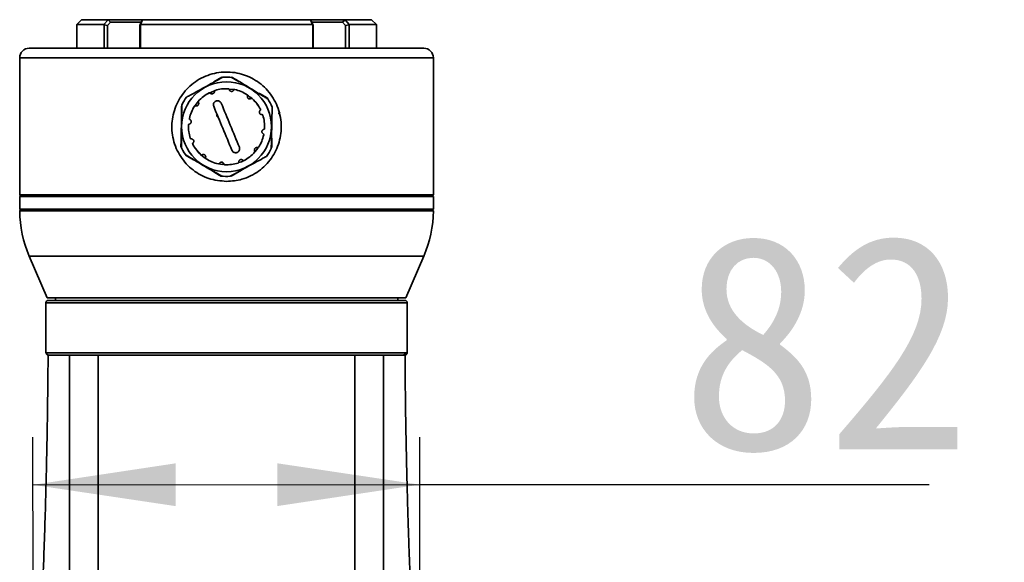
# Model space of a CAD drawing. Header units: millimetres. Extents: x 0 to 297, y 0 to 209.
# Tile 38 of 42: x 128 to 148, y 168 to 179. Entities that reach past the tile are written whole.
import ezdxf

# ---------------------------------------------------------------- set-up
doc = ezdxf.new("R2010")
doc.units = ezdxf.units.MM
doc.layers.add('图层0', color=7, linetype='Continuous')
doc.styles.add('SLDTEXTSTYLE0', font='SIMSUN.TTC')
doc.dimstyles.new('SLDDIMSTYLE0', dxfattribs={"dimtxt": 4.5, "dimasz": 3, "dimexe": 0, "dimexo": 0.0625, "dimgap": 1.125, "dimtad": 2, "dimlfac": 10, "dimrnd": 1e-09, "dimzin": 12, "dimdsep": 46, "dimtxsty": 'SLDTEXTSTYLE0', "dimsah": 1, "dimcen": 0.09, "dimadec": 0, "dimazin": 3, "dimtfac": 1, "dimtofl": 0, "dimtmove": 0, "dimatfit": 3, "dimfxl": 0, "dimfrac": 2, "dimtolj": 1, "dimtzin": 12, "dimarcsym": 0})

# ---------------------------------------------------------------- blocks, each defined once
blk = doc.blocks.new('_D_12')
at = {"layer": '图层0'}
for p, q in [((127.975, 164.634), (127.973, 170.501)), ((136.11, 164.637), (136.108, 170.505)), ((127.973, 169.501), (136.108, 169.505)), ((136.108, 169.505), (146.822, 169.509))]:
    blk.add_line(p, q, dxfattribs=at)
for points in [[(127.973, 169.501), (130.974, 169.053), (130.973, 169.953)], [(136.108, 169.505), (133.108, 169.954), (133.108, 169.054)]]:
    blk.add_solid(points, dxfattribs=at)
at = {"layer": '图层0', "insert": (141.582, 174.744), "char_height": 4.5, "attachment_point": 1, "rotation": 0.0241, "style": 'SLDTEXTSTYLE0'}
blk.add_mtext('82', dxfattribs=at)

msp = doc.modelspace()

# ---------------------------------------------------------------- linework, layer by layer
at = {"color": 7, "linetype": 'Continuous', "lineweight": 35}
for p, q in [((128.99318958, 179.27845345), (128.89318958, 179.17845345)), ((128.89318958, 179.17845345), (128.89318958, 178.67845345)), ((129.46425349, 179.17845345), (128.89318958, 179.17845345)), ((128.99318958, 179.27845345), (129.55347115, 179.27845345)), ((129.46425348, 179.17845344), (129.55201761, 179.27414479)), ((129.46634658, 179.17282865), (129.46425349, 179.17845343)), ((129.46634658, 179.17282865), (129.54137649, 179.15504682)), ((129.46634658, 178.67845345), (129.46634658, 179.17282865)), ((129.60247831, 179.22845347), (129.54137673, 179.15504721)), ((129.54137677, 179.15504721), (129.54137677, 178.67845345)), ((129.5520176, 179.27414479), (129.60247835, 179.22845355)), ((129.55201761, 179.27414479), (129.55347115, 179.27845345)), ((129.55347115, 179.27845345), (130.28346148, 179.27845345)), ((130.25591289, 179.22845345), (129.60247831, 179.22845345)), ((130.21958907, 179.15504721), (130.24770245, 179.22845347)), ((130.21958909, 178.67845345), (130.21958909, 179.15504721)), ((130.21958914, 179.15504682), (130.23145555, 179.17282865)), ((130.23443623, 179.17845343), (130.23145555, 179.17282865)), ((130.23145555, 179.17282865), (130.23145555, 178.67845345)), ((130.27602699, 179.27414479), (130.23443623, 179.17845344)), ((133.85194292, 179.17845345), (130.23443623, 179.17845345)), ((130.27602699, 179.27414479), (130.24770258, 179.22845355)), ((130.28142848, 179.27845345), (130.27602699, 179.27414479)), ((130.28142848, 179.27845345), (133.80495067, 179.27845345)), ((133.80186115, 179.27845345), (134.532908, 179.27845345)), ((133.81035216, 179.27414479), (133.80495067, 179.27845345)), ((133.85194292, 179.17845344), (133.81035216, 179.27414479)), ((133.83867661, 179.22845349), (133.81035216, 179.27414479)), ((134.48390084, 179.22845345), (133.83686492, 179.22845345)), ((133.8386767, 179.22845347), (133.86679008, 179.15504721)), ((133.8549236, 179.17282865), (133.85194292, 179.17845343)), ((133.8549236, 178.67845345), (133.8549236, 179.17282865)), ((133.86679001, 179.15504682), (133.8549236, 179.17282865)), ((133.86679006, 179.15504721), (133.86679006, 178.67845345)), ((134.53436155, 179.27414479), (134.4839008, 179.22845355)), ((134.54500242, 179.15504721), (134.48390084, 179.22845347)), ((134.532908, 179.27845345), (134.53436154, 179.27414479)), ((134.532908, 179.27845345), (135.09318958, 179.27845345)), ((134.53436154, 179.27414479), (134.62212567, 179.17845344)), ((134.54500238, 178.67845345), (134.54500238, 179.15504717)), ((134.62003257, 179.17282865), (134.54500245, 179.15504678)), ((134.62212566, 179.17845343), (134.62003257, 179.17282865)), ((134.62003257, 179.17282865), (134.62003257, 178.67845345)), ((135.19318958, 179.17845345), (134.62212566, 179.17845345)), ((135.19318958, 179.17845345), (135.09318958, 179.27845345)), ((135.19318958, 178.67845345), (135.19318958, 179.17845345)), ((127.89318958, 178.67845345), (132.04318958, 178.67845345)), ((132.04318958, 178.67845345), (136.19318958, 178.67845345)), ((127.69318958, 178.47845345), (127.69318958, 175.59845345)), ((136.39318958, 175.59845345), (136.39318958, 178.47845345)), ((131.94520914, 178.06884993), (131.77890876, 177.97283636)), ((132.30747039, 177.97283636), (132.14117001, 178.06884993)), ((131.66424432, 177.7304988), (131.79120906, 177.78348328)), ((132.09396743, 177.82122922), (132.21787062, 177.80863999)), ((132.72890876, 177.7295188), (132.7366243, 177.72188817)), ((132.73863785, 177.72390171), (132.72890876, 177.7295188)), ((132.89520914, 177.63350524), (132.73863785, 177.72390171)), ((131.09318958, 177.46379814), (131.09318958, 177.27177101)), ((131.36319066, 177.449879), (131.47750769, 177.5915341)), ((132.89520914, 177.63350524), (132.90804798, 177.61500688)), ((133.13197142, 177.30907185), (133.15227618, 177.30600554)), ((133.13220319, 177.31215875), (133.17294898, 177.30600554)), ((133.15472221, 177.31187994), (133.17331702, 177.30907185)), ((131.09318958, 176.78513589), (131.09318958, 176.59310876)), ((132.99318958, 176.59310876), (132.99318958, 176.78513589)), ((131.19117001, 176.42340166), (131.17833117, 176.44190001)), ((131.19117001, 176.42340166), (131.3477413, 176.33300518)), ((132.61448132, 176.4761778), (132.6286741, 176.49220504)), ((132.64378672, 176.509271), (132.70318717, 176.5763491)), ((131.3477413, 176.33300518), (131.35747039, 176.32738809)), ((131.35747039, 176.32738809), (131.34975485, 176.33501872)), ((131.8807239, 176.25001495), (131.94878104, 176.23405115)), ((131.97359197, 176.25885594), (131.94877977, 176.23404374)), ((131.9539083, 176.23917227), (132.01348073, 176.23034628)), ((131.77890876, 176.08407053), (131.94520914, 175.98805697)), ((132.14117001, 175.98805697), (132.30747039, 176.08407053)), ((127.69318958, 175.59845345), (127.71318958, 175.57845345)), ((127.69318958, 175.59845345), (132.04318958, 175.59845345)), ((132.04318958, 175.59845345), (136.39318958, 175.59845345)), ((136.37318958, 175.57845345), (136.39318958, 175.59845345)), ((127.71318958, 175.57845345), (127.69318958, 175.55845345)), ((127.69318958, 175.55845345), (127.69318958, 175.29845345)), ((130.55540195, 175.55845345), (127.69318958, 175.55845345)), ((127.71318958, 175.57845345), (130.56224235, 175.57845345)), ((132.04318958, 175.57845345), (127.71318958, 175.57845345)), ((136.39318958, 175.55845345), (130.55540195, 175.55845345)), ((130.56224235, 175.57845345), (136.37318958, 175.57845345)), ((136.37318958, 175.57845345), (132.04318958, 175.57845345)), ((136.39318958, 175.55845345), (136.37318958, 175.57845345)), ((136.39318958, 175.29845345), (136.39318958, 175.55845345)), ((127.69318958, 175.29845345), (127.71318958, 175.27845345)), ((127.69318958, 175.29845345), (136.39318958, 175.29845345)), ((127.7131198, 175.27845345), (127.69340823, 175.25853351)), ((136.39297092, 175.25853351), (127.69340823, 175.25853351)), ((127.7131198, 175.27845345), (127.86066335, 175.27845345)), ((127.86066335, 175.27845345), (136.37325935, 175.27845345)), ((136.37318958, 175.27845345), (136.39318958, 175.29845345)), ((136.39297092, 175.25853351), (136.37325935, 175.27845345)), ((127.895327, 174.30679946), (128.271761, 173.42845345)), ((135.81461815, 173.42845345), (136.19105215, 174.30679946)), ((128.24318957, 173.32845345), (128.24318957, 172.27836283)), ((128.40026932, 173.42845345), (128.271761, 173.42845345)), ((128.29318958, 173.37845345), (135.79318957, 173.37845345)), ((135.81461815, 173.42845345), (128.40026932, 173.42845345)), ((128.44318957, 173.42845345), (128.44318957, 173.37845345)), ((135.64318957, 173.37845345), (135.64318957, 173.42845345)), ((135.84318957, 172.27837802), (135.84318957, 173.32845345)), ((128.25611939, 172.27845303), (135.80058761, 172.27845303)), ((132.04321152, 172.22845303), (128.30594926, 172.22845303)), ((135.31552169, 172.22845303), (132.04321152, 172.22845303))]:
    msp.add_line(p, q, dxfattribs=at)
at = {"color": 8, "linetype": 'Continuous', "lineweight": 35}
for p, q in [((132.04318958, 178.47845345), (127.69318958, 178.47845345)), ((136.39318958, 178.47845345), (132.04318958, 178.47845345)), ((128.03666199, 174.30679946), (127.895327, 174.30679946)), ((136.19105215, 174.30679946), (128.03666199, 174.30679946)), ((135.84318957, 173.32845345), (128.24318957, 173.32845345)), ((128.24626817, 172.27836283), (128.25611939, 172.27845303)), ((135.80058761, 172.27845303), (135.8397204, 172.27837802))]:
    msp.add_line(p, q, dxfattribs=at)
at = {"color": 7, "linetype": 'Continuous', "lineweight": 35}
msp.add_circle((132.04318958, 177.02845345), 0.945, dxfattribs=at)
for centre, radius, start, end in [((127.89318958, 178.47845345), 0.2, 90, 180), ((136.19318958, 178.47845345), 0.2, 0, 90), ((132.04318958, 177.02845345), 1.045, 83.385368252, 94.145413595), ((132.04318958, 177.02845345), 0.8, 117.315346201, 137.581215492), ((132.04318958, 177.02845345), 0.8, 87.315346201, 107.581215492), ((132.04318958, 177.02845345), 0.8, 57.315346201, 77.581215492), ((132.04318958, 177.02845345), 1.045, 143.385368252, 154.145413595), ((132.04318958, 177.02845345), 0.8, 147.315346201, 167.581215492), ((132.04318958, 177.02845345), 0.8, 27.315346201, 47.581215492), ((132.04318958, 177.02845345), 1.045, 23.385368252, 34.145413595), ((132.04318958, 177.02845345), 0.8, 357.315346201, 17.581215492), ((132.04318958, 177.02845345), 0.8, 177.315346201, 197.581215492), ((132.04318958, 177.02845345), 0.8, 327.315346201, 347.581215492), ((132.04318958, 177.02845345), 0.8, 207.315346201, 227.581215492), ((132.04318958, 177.02845345), 1.045, 203.385368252, 214.145413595), ((132.04318958, 177.02845345), 0.8, 297.315346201, 317.581215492), ((132.04318958, 177.02845345), 1.045, 323.385368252, 334.145413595), ((132.04318958, 177.02845345), 0.8, 237.315346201, 257.581215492), ((132.04318958, 177.02845345), 0.8, 267.315346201, 287.581215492), ((132.04318958, 177.02845345), 1.045, 263.385368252, 274.145413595), ((130.19318958, 175.2915977), 2.5, 180.757797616, 203.198590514), ((133.89318958, 175.2915977), 2.5, 336.801409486, 359.242202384), ((128.29318957, 173.32845345), 0.05, 90, 180), ((135.79318957, 173.32845345), 0.05, 0, 90), ((128.30603447, 172.27836811), 0.04991515, 179.90252353, 269.902190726), ((135.7508663, 172.27817433), 0.04972209, 270.324800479, 0.321159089)]:
    msp.add_arc(centre, radius, start, end, dxfattribs=at)
for points, knots in [([(132.04318958, 175.87845345), (131.91632052, 175.89073202), (131.66268191, 175.91527955), (131.32367381, 176.10591865), (131.10421586, 176.34238024), (130.98199803, 176.57162388), (130.89960451, 176.81769442), (130.87746229, 177.14211475), (130.97771118, 177.51313759), (131.1910002, 177.83207049), (131.44982977, 178.02868643), (131.69069668, 178.1287029), (131.94241587, 178.18675847), (132.26596287, 178.17807727), (132.6254567, 178.04405997), (132.9242667, 177.80075848), (133.09608471, 177.52259672), (133.17233201, 177.27284059), (133.20565053, 177.01826007), (133.16651274, 176.69873633), (133.00036284, 176.35419339), (132.7746169, 176.12434648), (132.55256428, 175.99192854), (132.32843502, 175.90135658), (132.15282857, 175.88725666), (132.04318958, 175.87845345)], [0, 0, 0, 0, 0.0523945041, 0.1047479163, 0.158178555, 0.1854376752, 0.2126919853, 0.2657861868, 0.3174405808, 0.3696836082, 0.4235957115, 0.4507590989, 0.4779182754, 0.5304979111, 0.5822060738, 0.6349248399, 0.6890937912, 0.7161114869, 0.7431254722, 0.7952238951, 0.8469505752, 0.9001824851, 0.9274431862, 0.9546995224, 1, 1, 1, 1]), ([(131.9676486, 178.07071952), (131.91154661, 178.0399213), (131.79763646, 177.97738824), (131.62002044, 177.87988267), (131.44323252, 177.78283171), (131.30662955, 177.707841), (131.22839783, 177.66489427), (131.20440445, 177.65172266)], [0, 0, 0, 0, 0.2283677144, 0.463680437, 0.6784948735, 0.901395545, 1, 1, 1, 1]), ([(132.90804798, 177.61500688), (132.88595833, 177.62840309), (132.81068769, 177.67405078), (132.67633157, 177.7555307), (132.5039894, 177.86004717), (132.33303853, 177.96371988), (132.22138855, 178.03142973), (132.16598197, 178.0650309), (132.16356399, 178.06649728)], [0, 0, 0, 0, 0.0931237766, 0.3173199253, 0.5410271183, 0.7651001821, 0.9897488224, 1, 1, 1, 1]), ([(131.70024381, 177.73472307), (131.69855706, 177.73628921), (131.69518169, 177.73942325), (131.68846139, 177.74158806), (131.68177433, 177.74160674), (131.67785695, 177.73998483), (131.67607954, 177.73924893)], [0, 0, 0, 0, 0.2646085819, 0.5295111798, 0.786527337, 1, 1, 1, 1]), ([(131.70024381, 177.73472307), (131.70077453, 177.73414048), (131.70522105, 177.72925936), (131.71551767, 177.72188357), (131.73249539, 177.71709549), (131.74972161, 177.71832914), (131.76511667, 177.72495469), (131.77735468, 177.73594885), (131.78543158, 177.75022015), (131.78789076, 177.76245491), (131.78766834, 177.76934504), (131.78762062, 177.77082336)], [0, 0, 0, 0, 0.0196109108, 0.1643066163, 0.3055402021, 0.4405825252, 0.5705278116, 0.6986198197, 0.8285684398, 0.9632184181, 1, 1, 1, 1]), ([(131.80154368, 177.79108525), (131.79952665, 177.79022805), (131.79549388, 177.78851421), (131.79094921, 177.78367753), (131.78789107, 177.77763286), (131.78771322, 177.77315477), (131.78762062, 177.77082336)], [0, 0, 0, 0, 0.2426144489, 0.485073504, 0.7319149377, 1, 1, 1, 1]), ([(132.09932464, 177.81157376), (132.09864695, 177.81377346), (132.09729081, 177.8181753), (132.09255326, 177.82341023), (132.08677144, 177.82676994), (132.08256793, 177.82732401), (132.0806607, 177.82757541)], [0, 0, 0, 0, 0.2646085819, 0.5295111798, 0.786527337, 1, 1, 1, 1]), ([(132.09932464, 177.81157376), (132.09949296, 177.81080387), (132.10090321, 177.80435343), (132.10613245, 177.79281751), (132.11844154, 177.78018204), (132.13397671, 177.77263731), (132.150622, 177.77067767), (132.1667175, 177.77407988), (132.18084796, 177.78240075), (132.18909505, 177.79176677), (132.1923475, 177.79784501), (132.19304533, 177.79914912)], [0, 0, 0, 0, 0.0196109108, 0.1643066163, 0.3055402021, 0.4405825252, 0.5705278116, 0.6986198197, 0.8285684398, 0.9632184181, 1, 1, 1, 1]), ([(132.21523399, 177.80973491), (132.21305859, 177.81000107), (132.20870919, 177.81053322), (132.20235505, 177.80861686), (132.19668429, 177.8049111), (132.19429122, 177.80112189), (132.19304533, 177.79914912)], [0, 0, 0, 0, 0.2426144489, 0.485073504, 0.7319149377, 1, 1, 1, 1]), ([(132.48336413, 177.678588), (132.48387707, 177.68083184), (132.48490354, 177.68532201), (132.48341817, 177.69222437), (132.48009082, 177.69802488), (132.47672752, 177.70060647), (132.4752015, 177.70177781)], [0, 0, 0, 0, 0.2646085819, 0.5295111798, 0.786527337, 1, 1, 1, 1]), ([(132.48336413, 177.678588), (132.48312495, 177.67783709), (132.48112104, 177.67154573), (132.47988173, 177.6589407), (132.48422398, 177.64184352), (132.49390547, 177.627542), (132.5073409, 177.61752227), (132.52298112, 177.61242092), (132.53937888, 177.61256177), (132.55120408, 177.61654944), (132.5570599, 177.62018712), (132.5583163, 177.62096761)], [0, 0, 0, 0, 0.01961091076, 0.16430661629, 0.30554020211, 0.44058252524, 0.5705278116, 0.69861981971, 0.82856843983, 0.96321841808, 1, 1, 1, 1]), ([(132.48369717, 177.6888964), (132.51409951, 177.67004326), (132.60097454, 177.61617018), (132.66291989, 177.53398311), (132.70318717, 177.48055779)], [0, 0, 0, 0, 0.3499547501, 1, 1, 1, 1]), ([(131.1027902, 177.48416608), (131.10141124, 177.42018122), (131.09861138, 177.29026561), (131.09424567, 177.08769283), (131.08990031, 176.88606453), (131.08654268, 176.73026753), (131.08461978, 176.64104351), (131.08403004, 176.61367883)], [0, 0, 0, 0, 0.2283677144, 0.463680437, 0.6784948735, 0.901395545, 1, 1, 1, 1]), ([(131.39305502, 177.468628), (131.39081118, 177.46914095), (131.38632101, 177.47016741), (131.37941865, 177.46868204), (131.37361815, 177.46535469), (131.37103655, 177.46199139), (131.36986521, 177.46046537)], [0, 0, 0, 0, 0.2646085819, 0.5295111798, 0.786527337, 1, 1, 1, 1]), ([(131.39305502, 177.468628), (131.39380593, 177.46838882), (131.40009729, 177.46638491), (131.41270232, 177.4651456), (131.4297995, 177.46948785), (131.44410102, 177.47916935), (131.45412075, 177.49260477), (131.4592221, 177.50824499), (131.45908125, 177.52464275), (131.45509358, 177.53646795), (131.4514559, 177.54232377), (131.45067542, 177.54358017)], [0, 0, 0, 0, 0.0196109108, 0.1643066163, 0.3055402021, 0.4405825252, 0.5705278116, 0.6986198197, 0.8285684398, 0.9632184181, 1, 1, 1, 1]), ([(131.45260219, 177.56808901), (131.45128399, 177.56633814), (131.44864843, 177.56283753), (131.44713098, 177.5563765), (131.44750488, 177.5496126), (131.4495899, 177.54564554), (131.45067542, 177.54358017)], [0, 0, 0, 0, 0.2426144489, 0.485073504, 0.7319149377, 1, 1, 1, 1]), ([(131.77370583, 177.45810855), (131.77089797, 177.46742828), (131.76527949, 177.48607695), (131.76937755, 177.51562913), (131.78244983, 177.54193792), (131.803566, 177.56219898), (131.82983207, 177.57419211), (131.85833521, 177.57691812), (131.88615109, 177.57024262), (131.91032332, 177.55476912), (131.92437752, 177.53726241), (131.92956225, 177.52581), (131.93082401, 177.52302294)], [0, 0, 0, 0, 0.1098312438, 0.2197711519, 0.3287175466, 0.4357269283, 0.5410065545, 0.6454986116, 0.7504354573, 0.8568444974, 0.9651615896, 1, 1, 1, 1]), ([(132.15555514, 176.53388396), (132.09181762, 176.68815369), (131.96453133, 176.99623625), (131.83725141, 177.30430341), (131.77370583, 177.45810855)], [0, 0, 0, 0, 0.500741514, 1, 1, 1, 1]), ([(131.93082401, 177.52302294), (131.99456153, 177.36875321), (132.12184782, 177.06067064), (132.24912774, 176.75260348), (132.31267332, 176.59879834)], [0, 0, 0, 0, 0.500741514, 1, 1, 1, 1]), ([(132.58282514, 177.61904083), (132.58107427, 177.62035903), (132.57757366, 177.62299459), (132.57111263, 177.62451205), (132.56434872, 177.62413814), (132.56038166, 177.62205312), (132.5583163, 177.62096761)], [0, 0, 0, 0, 0.2426144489, 0.485073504, 0.7319149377, 1, 1, 1, 1]), ([(131.85442546, 177.23489531), (131.8511361, 177.23865637), (131.84455739, 177.24617849), (131.83825685, 177.25994819), (131.83516558, 177.27461471), (131.83516208, 177.28855548), (131.83769393, 177.2969632), (131.83878589, 177.30058935)], [0, 0, 0, 0, 0.21015639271, 0.42031278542, 0.63046917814, 0.84062557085, 1, 1, 1, 1]), ([(132.74945919, 177.37139921), (132.74887661, 177.37086849), (132.74399549, 177.36642197), (132.7366197, 177.35612535), (132.73183161, 177.33914763), (132.73306527, 177.32192141), (132.73969082, 177.30652635), (132.75068497, 177.29428834), (132.76495628, 177.28621144), (132.77719104, 177.28375227), (132.78408117, 177.28397468), (132.78555949, 177.2840224)], [0, 0, 0, 0, 0.0196109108, 0.1643066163, 0.3055402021, 0.4405825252, 0.5705278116, 0.6986198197, 0.8285684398, 0.9632184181, 1, 1, 1, 1]), ([(132.74945919, 177.37139921), (132.75102534, 177.37308596), (132.75415938, 177.37646133), (132.75632419, 177.38318163), (132.75634286, 177.38986869), (132.75472096, 177.39378607), (132.75398506, 177.39556348)], [0, 0, 0, 0, 0.26460858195, 0.52951117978, 0.78652733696, 1, 1, 1, 1]), ([(132.80582137, 177.27009934), (132.80496418, 177.27211637), (132.80325034, 177.27614914), (132.79841365, 177.28069381), (132.79236898, 177.28375195), (132.7878909, 177.2839298), (132.78555949, 177.2840224)], [0, 0, 0, 0, 0.2426144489, 0.485073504, 0.7319149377, 1, 1, 1, 1]), ([(132.98358895, 176.57274081), (132.98496791, 176.63672568), (132.98776777, 176.76664129), (132.99213348, 176.96921406), (132.99647884, 177.17084236), (132.99983647, 177.32663937), (133.00175937, 177.41586338), (133.00234911, 177.44322806)], [0, 0, 0, 0, 0.2283677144, 0.463680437, 0.6784948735, 0.901395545, 1, 1, 1, 1]), ([(131.26006926, 177.08458851), (131.25786956, 177.08391082), (131.25346773, 177.08255468), (131.24823279, 177.07781713), (131.24487309, 177.07203531), (131.24431901, 177.06783181), (131.24406761, 177.06592457)], [0, 0, 0, 0, 0.2646085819, 0.5295111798, 0.786527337, 1, 1, 1, 1]), ([(131.26006926, 177.08458851), (131.26083916, 177.08475683), (131.26728959, 177.08616708), (131.27882552, 177.09139632), (131.29146098, 177.10370541), (131.29900572, 177.11924059), (131.30096535, 177.13588587), (131.29756314, 177.15198137), (131.28924227, 177.16611183), (131.27987625, 177.17435892), (131.27379802, 177.17761137), (131.2724939, 177.1783092)], [0, 0, 0, 0, 0.0196109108, 0.1643066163, 0.3055402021, 0.4405825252, 0.5705278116, 0.6986198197, 0.8285684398, 0.9632184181, 1, 1, 1, 1]), ([(131.26190812, 177.20049786), (131.26164195, 177.19832247), (131.2611098, 177.19397307), (131.26302616, 177.18761893), (131.26673192, 177.18194816), (131.27052113, 177.1795551), (131.2724939, 177.1783092)], [0, 0, 0, 0, 0.2426144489, 0.485073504, 0.7319149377, 1, 1, 1, 1]), ([(132.82630989, 176.97231838), (132.82553999, 176.97215006), (132.81908956, 176.97073982), (132.80755363, 176.96551058), (132.79491817, 176.95320149), (132.78737343, 176.93766631), (132.7854138, 176.92102102), (132.78881601, 176.90492552), (132.79713688, 176.89079507), (132.8065029, 176.88254798), (132.81258113, 176.87929553), (132.81388525, 176.8785977)], [0, 0, 0, 0, 0.0196109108, 0.1643066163, 0.3055402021, 0.4405825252, 0.5705278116, 0.6986198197, 0.8285684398, 0.9632184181, 1, 1, 1, 1]), ([(132.82447103, 176.85640903), (132.8247372, 176.85858443), (132.82526935, 176.86293383), (132.82335299, 176.86928797), (132.81964723, 176.87495873), (132.81585802, 176.8773518), (132.81388525, 176.8785977)], [0, 0, 0, 0, 0.2426144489, 0.485073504, 0.7319149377, 1, 1, 1, 1]), ([(132.82630989, 176.97231838), (132.82850959, 176.97299607), (132.83291142, 176.97435221), (132.83814636, 176.97908976), (132.84150606, 176.98487159), (132.84206014, 176.98907509), (132.84231154, 176.99098232)], [0, 0, 0, 0, 0.2646085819, 0.5295111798, 0.786527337, 1, 1, 1, 1]), ([(131.28055778, 176.78680755), (131.28141497, 176.78479052), (131.28312881, 176.78075775), (131.2879655, 176.77621309), (131.29401017, 176.77315495), (131.29848825, 176.77297709), (131.30081967, 176.7728845)], [0, 0, 0, 0, 0.2426144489, 0.485073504, 0.7319149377, 1, 1, 1, 1]), ([(131.33691996, 176.68550768), (131.33750254, 176.6860384), (131.34238366, 176.69048492), (131.34975945, 176.70078154), (131.35454754, 176.71775926), (131.35331388, 176.73498549), (131.34668833, 176.75038054), (131.33569418, 176.76261855), (131.32142287, 176.77069545), (131.30918811, 176.77315463), (131.30229798, 176.77293222), (131.30081967, 176.7728845)], [0, 0, 0, 0, 0.0196109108, 0.1643066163, 0.3055402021, 0.4405825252, 0.5705278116, 0.6986198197, 0.8285684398, 0.9632184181, 1, 1, 1, 1]), ([(131.33691996, 176.68550768), (131.33535381, 176.68382094), (131.33221977, 176.68044556), (131.33005496, 176.67372526), (131.33003629, 176.6670382), (131.33165819, 176.66312082), (131.33239409, 176.66134341)], [0, 0, 0, 0, 0.2646085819, 0.5295111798, 0.786527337, 1, 1, 1, 1]), ([(131.17833117, 176.44190001), (131.20042082, 176.4285038), (131.27569146, 176.38285611), (131.41004758, 176.30137619), (131.58238975, 176.19685973), (131.75334062, 176.09318701), (131.8649906, 176.02547717), (131.92039718, 175.99187599), (131.92281516, 175.99040961)], [0, 0, 0, 0, 0.0931237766, 0.3173199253, 0.5410271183, 0.7651001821, 0.9897488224, 1, 1, 1, 1]), ([(131.36319028, 176.60702768), (131.39771111, 176.55771147), (131.46520945, 176.46128382), (131.56058526, 176.3923921), (131.60718279, 176.35873382)], [0, 0, 0, 0, 0.5114323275, 1, 1, 1, 1]), ([(131.50355401, 176.43786606), (131.50530488, 176.43654786), (131.50880549, 176.4339123), (131.51526652, 176.43239485), (131.52203043, 176.43276876), (131.52599749, 176.43485377), (131.52806285, 176.43593929)], [0, 0, 0, 0, 0.24261444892, 0.48507350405, 0.73191493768, 1, 1, 1, 1]), ([(131.60301502, 176.37831889), (131.6032542, 176.3790698), (131.60525811, 176.38536116), (131.60649742, 176.39796619), (131.60215517, 176.41506337), (131.59247368, 176.42936489), (131.57903825, 176.43938463), (131.56339803, 176.44448597), (131.54700027, 176.44434512), (131.53517507, 176.44035745), (131.52931925, 176.43671977), (131.52806285, 176.43593929)], [0, 0, 0, 0, 0.0196109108, 0.1643066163, 0.3055402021, 0.4405825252, 0.5705278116, 0.6986198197, 0.8285684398, 0.9632184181, 1, 1, 1, 1]), ([(132.31267332, 176.59879834), (132.31548118, 176.58947862), (132.32109966, 176.57082994), (132.3170016, 176.54127776), (132.30392932, 176.51496898), (132.28281315, 176.49470792), (132.25654708, 176.48271478), (132.22804394, 176.47998878), (132.20022806, 176.48666427), (132.17605583, 176.50213777), (132.16200163, 176.51964449), (132.1568169, 176.53109689), (132.15555514, 176.53388396)], [0, 0, 0, 0, 0.1098312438, 0.2197711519, 0.3287175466, 0.4357269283, 0.5410065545, 0.6454986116, 0.7504354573, 0.8568444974, 0.9651615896, 1, 1, 1, 1]), ([(132.69332413, 176.5882789), (132.69257322, 176.58851807), (132.68628186, 176.59052198), (132.67367683, 176.59176129), (132.65657965, 176.58741904), (132.64227813, 176.57773755), (132.6322584, 176.56430213), (132.62715705, 176.54866191), (132.6272979, 176.53226414), (132.63128557, 176.52043894), (132.63492325, 176.51458312), (132.63570373, 176.51332672)], [0, 0, 0, 0, 0.0196109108, 0.1643066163, 0.3055402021, 0.4405825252, 0.5705278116, 0.6986198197, 0.8285684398, 0.9632184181, 1, 1, 1, 1]), ([(132.63377696, 176.48881788), (132.63509516, 176.49056875), (132.63773072, 176.49406937), (132.63924817, 176.50053039), (132.63887427, 176.5072943), (132.63678925, 176.51126136), (132.63570373, 176.51332672)], [0, 0, 0, 0, 0.2426144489, 0.485073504, 0.7319149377, 1, 1, 1, 1]), ([(132.69332413, 176.5882789), (132.69556797, 176.58776595), (132.70005814, 176.58673948), (132.7069605, 176.58822485), (132.712761, 176.5915522), (132.7153426, 176.59491551), (132.71651394, 176.59644152)], [0, 0, 0, 0, 0.2646085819, 0.5295111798, 0.786527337, 1, 1, 1, 1]), ([(131.60301502, 176.37831889), (131.60250208, 176.37607505), (131.60147561, 176.37158488), (131.60296098, 176.36468252), (131.60628833, 176.35888202), (131.60965163, 176.35630042), (131.61117765, 176.35512909)], [0, 0, 0, 0, 0.2646085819, 0.5295111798, 0.786527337, 1, 1, 1, 1]), ([(131.87114516, 176.24717199), (131.87332056, 176.24690583), (131.87766996, 176.24637367), (131.8840241, 176.24829003), (131.88969486, 176.2519958), (131.89208793, 176.255785), (131.89333382, 176.25775777)], [0, 0, 0, 0, 0.2426144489, 0.485073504, 0.7319149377, 1, 1, 1, 1]), ([(131.98705451, 176.24533313), (131.98688619, 176.24610303), (131.98547594, 176.25255346), (131.9802467, 176.26408939), (131.96793761, 176.27672486), (131.95240244, 176.28426959), (131.93575715, 176.28622922), (131.91966165, 176.28282701), (131.90553119, 176.27450615), (131.8972841, 176.26514012), (131.89403165, 176.25906189), (131.89333382, 176.25775777)], [0, 0, 0, 0, 0.0196109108, 0.1643066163, 0.3055402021, 0.4405825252, 0.5705278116, 0.6986198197, 0.8285684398, 0.9632184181, 1, 1, 1, 1]), ([(131.98705451, 176.24533313), (131.9877322, 176.24313344), (131.98908834, 176.2387316), (131.99382589, 176.23349666), (131.99960771, 176.23013696), (132.00381122, 176.22958288), (132.00571845, 176.22933148)], [0, 0, 0, 0, 0.26460858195, 0.52951117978, 0.78652733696, 1, 1, 1, 1]), ([(132.11873055, 175.98618738), (132.17483254, 176.0169856), (132.28874269, 176.07951866), (132.46635871, 176.17702423), (132.64314663, 176.27407519), (132.7797496, 176.34906589), (132.85798132, 176.39201262), (132.8819747, 176.40518423)], [0, 0, 0, 0, 0.2283677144, 0.463680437, 0.6784948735, 0.901395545, 1, 1, 1, 1]), ([(132.28483547, 176.26582165), (132.2868525, 176.26667884), (132.29088527, 176.26839269), (132.29542994, 176.27322937), (132.29848808, 176.27927404), (132.29866593, 176.28375212), (132.29875853, 176.28608354)], [0, 0, 0, 0, 0.2426144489, 0.485073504, 0.7319149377, 1, 1, 1, 1]), ([(132.38613534, 176.32218383), (132.38560462, 176.32276642), (132.3811581, 176.32764753), (132.37086148, 176.33502332), (132.35388376, 176.33981141), (132.33665754, 176.33857775), (132.32126248, 176.3319522), (132.30902447, 176.32095805), (132.30094757, 176.30668674), (132.29848839, 176.29445198), (132.29871081, 176.28756185), (132.29875853, 176.28608354)], [0, 0, 0, 0, 0.0196109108, 0.1643066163, 0.3055402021, 0.4405825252, 0.5705278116, 0.6986198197, 0.8285684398, 0.9632184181, 1, 1, 1, 1]), ([(132.30386647, 176.27853691), (132.34056047, 176.28740221), (132.37989309, 176.296905), (132.41250935, 176.31950977), (132.4146974, 176.3210262)], [0, 0, 0, 0, 0.9329152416, 1, 1, 1, 1]), ([(132.38613534, 176.32218383), (132.38782209, 176.32061768), (132.39119746, 176.31748365), (132.39791776, 176.31531884), (132.40460482, 176.31530016), (132.4085222, 176.31692206), (132.41029961, 176.31765796)], [0, 0, 0, 0, 0.2646085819, 0.5295111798, 0.786527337, 1, 1, 1, 1]), ([(128.24922974, 172.2784011), (128.24906337, 172.27478879), (128.24864248, 172.26565056), (128.25414501, 172.25275798), (128.26248693, 172.24180994), (128.2715375, 172.23475658), (128.27999286, 172.23059072), (128.287205, 172.22846898), (128.29218644, 172.22766442), (128.29515863, 172.22742964), (128.29593829, 172.22739571), (128.29608575, 172.22738929)], [0, 0, 0, 0, 0.1391911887, 0.3521184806, 0.5247938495, 0.6706860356, 0.7923983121, 0.889297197, 0.9593751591, 0.9923162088, 1, 1, 1, 1]), ([(135.7943017, 172.22876277), (135.79444728, 172.22876241), (135.79464267, 172.22876194), (135.79640886, 172.2288464), (135.79947254, 172.22908944), (135.80545768, 172.23005041), (135.81456629, 172.23308239), (135.82603625, 172.24001206), (135.83647797, 172.25207639), (135.84278972, 172.26600642), (135.84247771, 172.27509749), (135.84236695, 172.2783247)], [0, 0, 0, 0, 0.0653708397, 0.0877392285, 0.1121793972, 0.1876012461, 0.3058548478, 0.462924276, 0.6700006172, 0.8828548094, 1, 1, 1, 1]), ([(128.28979446, 172.22847745), (128.28947245, 172.15639137), (128.28809215, 171.84739443), (128.28215007, 171.34035285), (128.27325488, 170.73194497), (128.2633698, 170.20662066), (128.25313911, 169.7403567), (128.24203429, 169.29410018), (128.22885195, 168.83200853), (128.21313267, 168.34295328), (128.19704026, 167.88773385), (128.1817085, 167.48821372), (128.1678391, 167.14893006), (128.15414361, 166.83136677), (128.14082456, 166.53735398), (128.1274442, 166.25261587), (128.11166092, 165.93612818), (128.09254459, 165.56045037), (128.06938435, 165.1011595), (128.04241291, 164.61432293), (128.00467368, 164.11358246), (127.99575291, 163.79492851), (127.99109294, 163.62847222)], [0, 0, 0, 0, 0.024546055, 0.1052166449, 0.172634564, 0.2317198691, 0.2841325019, 0.3314722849, 0.3837846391, 0.4414985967, 0.4980971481, 0.5388763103, 0.5776222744, 0.6137092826, 0.6471035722, 0.6778081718, 0.7108611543, 0.7546857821, 0.8101063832, 0.8774886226, 0.9360033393, 1, 1, 1, 1]), ([(128.74321114, 172.22845303), (128.78888159, 172.22845303), (128.88022455, 172.22845303), (129.07321774, 172.22845303), (129.24026703, 172.22845303), (129.34328074, 172.22845303)], [0, 0, 0, 0, 0.2770995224, 0.5542114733, 1, 1, 1, 1]), ([(132.04321152, 172.22845303), (131.88289857, 172.22845303), (131.55902678, 172.22845303), (131.05495742, 172.22845303), (130.53814739, 172.22845303), (130.06959688, 172.22845303), (129.66866719, 172.22845303), (129.4520841, 172.22845303), (129.34318956, 172.22845303)], [0, 0, 0, 0, 0.1593515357, 0.3219295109, 0.5116555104, 0.7055260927, 0.8519431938, 1, 1, 1, 1]), ([(134.74336001, 172.22845303), (134.57744447, 172.22845303), (134.24106483, 172.22845303), (133.65273943, 172.22845303), (133.12089329, 172.22845303), (132.67786018, 172.22845303), (132.35240297, 172.22845303), (132.1399659, 172.22845303), (132.04321152, 172.22845303)], [0, 0, 0, 0, 0.2224585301, 0.4510157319, 0.6735580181, 0.7886622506, 0.9037463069, 1, 1, 1, 1]), ([(135.34318954, 172.22845303), (135.29762273, 172.22845303), (135.20648739, 172.22845303), (135.01352589, 172.22845303), (134.84667143, 172.22845303), (134.74318956, 172.22845303)], [0, 0, 0, 0, 0.2752537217, 0.5505178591, 1, 1, 1, 1]), ([(135.75114816, 172.22845303), (135.73525806, 172.22845303), (135.68921068, 172.22845303), (135.56473736, 172.22845303), (135.417449, 172.22845303), (135.34318241, 172.22845303)], [0, 0, 0, 0, 0.2071214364, 0.6002101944, 1, 1, 1, 1]), ([(135.79361585, 172.22845303), (135.79441453, 172.22845303), (135.80722561, 172.22845303), (135.77828476, 172.22845303), (135.75114816, 172.22845303)], [0, 0, 0, 0, 0.0623424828, 1, 1, 1, 1]), ([(136.09673913, 163.62850263), (136.09474357, 163.7599092), (136.09109629, 164.00007895), (136.06342802, 164.36159253), (136.04004619, 164.75149556), (136.01409928, 165.19963084), (135.98739793, 165.69746728), (135.96238767, 166.19322613), (135.93905362, 166.69303512), (135.918208, 167.17847607), (135.90066533, 167.61597447), (135.88603023, 168.00470342), (135.87274988, 168.3809303), (135.85931946, 168.79247896), (135.84668722, 169.22548251), (135.83592373, 169.63908534), (135.82834158, 169.96673943), (135.82280167, 170.22866848), (135.81794387, 170.47407803), (135.81243091, 170.7822487), (135.80632968, 171.17603733), (135.80062705, 171.65578977), (135.79699034, 172.0161475), (135.79615718, 172.21659672), (135.79610786, 172.22846334)], [0, 0, 0, 0, 0.0533349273, 0.0974794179, 0.1373373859, 0.1958393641, 0.2519750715, 0.3087622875, 0.366250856, 0.4236895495, 0.4756176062, 0.5165841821, 0.5572323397, 0.6048303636, 0.6579262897, 0.7059562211, 0.7469026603, 0.770488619, 0.7959972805, 0.8312385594, 0.8763027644, 0.9311966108, 0.9959268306, 1, 1, 1, 1])]:
    msp.add_open_spline(points, degree=3, knots=knots, dxfattribs=at)
at = {"color": 8, "linetype": 'Continuous', "lineweight": 35}
for points, knots in [([(128.74318957, 165.87542246), (128.74318957, 165.97956647), (128.74318958, 166.18790742), (128.74318957, 166.60478668), (128.74318958, 167.08858605), (128.74318957, 167.63097092), (128.74318958, 168.22892968), (128.74318957, 168.87211752), (128.74318957, 169.54482896), (128.74318958, 170.21513323), (128.74318957, 170.88629447), (128.7431896, 171.55734989), (128.7431896, 172.00475248), (128.7431896, 172.22845393)], [0, 0, 0, 0, 0.0866688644, 0.1733817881, 0.2601010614, 0.3467821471, 0.4333972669, 0.5277782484, 0.6221758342, 0.7166316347, 0.8110877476, 0.9055438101, 1, 1, 1, 1]), ([(129.34318956, 172.22845303), (129.34318956, 172.0083888), (129.34318955, 171.56888879), (129.34318954, 170.91079781), (129.34318953, 170.25690419), (129.34318953, 169.62041509), (129.34318952, 169.0178034), (129.34318952, 168.47152076), (129.34318951, 167.98476935), (129.34318952, 167.55354), (129.34318952, 167.17255168), (129.34318953, 166.8510812), (129.34318953, 166.64475706), (129.34318953, 166.5714883), (129.34318954, 166.56062093)], [0, 0, 0, 0, 0.1043543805, 0.2084107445, 0.3120463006, 0.4143841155, 0.5101916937, 0.597641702, 0.6786495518, 0.7560534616, 0.8317957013, 0.9078297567, 0.9863291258, 1, 1, 1, 1]), ([(134.74318956, 172.22845303), (134.74318956, 172.00953417), (134.74318955, 171.57231279), (134.74318954, 170.91741561), (134.74318953, 170.26647114), (134.74318953, 169.63246146), (134.74318952, 169.03190647), (134.74318952, 168.49830119), (134.74318952, 168.03344132), (134.74318952, 167.62924187), (134.74318952, 167.2682566), (134.74318952, 166.95500208), (134.74318953, 166.71625131), (134.74318953, 166.61017754), (134.74318954, 166.56943428)], [0, 0, 0, 0, 0.1040241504, 0.2077554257, 0.3111642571, 0.4132988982, 0.5089651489, 0.5964116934, 0.6716348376, 0.7435910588, 0.813843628, 0.8839030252, 0.9554067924, 1, 1, 1, 1]), ([(135.34318958, 165.85901776), (135.34318958, 165.86568468), (135.34318959, 165.95345232), (135.34318956, 166.20293406), (135.34318958, 166.60900719), (135.34318957, 167.09681173), (135.34318958, 167.63829758), (135.34318957, 168.23590323), (135.34318958, 168.87805707), (135.34318958, 169.54951416), (135.34318957, 170.21864807), (135.34318957, 170.88864484), (135.34318957, 171.55852788), (135.34318955, 172.00514466), (135.34318954, 172.22845303)], [0, 0, 0, 0, 0.007077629, 0.0931744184, 0.1792877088, 0.2654044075, 0.3514868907, 0.4375019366, 0.5311993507, 0.624914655, 0.7186857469, 0.812457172, 0.9062285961, 1, 1, 1, 1])]:
    msp.add_open_spline(points, degree=3, knots=knots, dxfattribs=at)

# ---------------------------------------------------------------- dimensions: what is measured, and where the dimension line sits
at = {"layer": '图层0'}
dim = msp.add_linear_dim(base=(136.10804151, 169.50491662), p1=(127.97584281, 163.63378116), p2=(136.11051246, 163.63720675), angle=0.024127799, dimstyle='SLDDIMSTYLE0', dxfattribs=at)
dim.commit()
dim.dimension.update_dxf_attribs({"geometry": '_D_12', "text_midpoint": (144.20278645, 169.5083254), "dimtype": 160})

doc.saveas('drawing.dxf')
